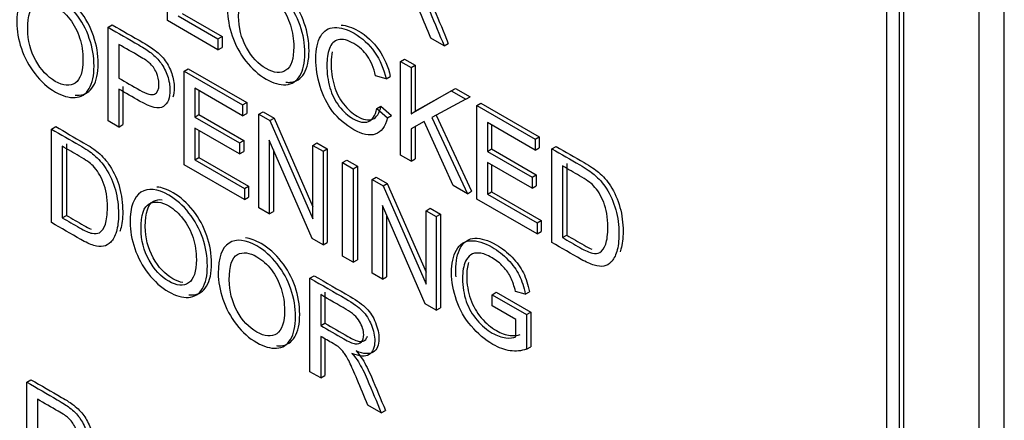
# Model space of a CAD drawing. Header units: inches. Extents: x 2 to 538, y -2 to 358.
# Tile 88 of 119: x 461.55 to 462.381, y 293.743 to 294.081. Entities that reach past the tile are written whole.
import ezdxf

# ---------------------------------------------------------------- set-up
doc = ezdxf.new("R2010")
doc.units = ezdxf.units.IN
doc.header["$MEASUREMENT"] = 0
doc.layers.add('Default', color=7, linetype='Continuous')
doc.layers.add('LAB30004', color=7, linetype='Continuous')

# ---------------------------------------------------------------- blocks, each defined once
blk = doc.blocks.new('SE6')
at = {"layer": 'LAB30004', "color": 7, "linetype": 'Continuous'}
for p, q in [((462.38056, 292.70809), (462.38056, 294.54521)), ((462.35935, 292.69584), (462.35935, 294.53296)), ((462.28156, 292.91222), (462.28156, 294.39824)), ((462.29217, 292.90609), (462.29217, 294.39212)), ((462.29571, 292.90813), (462.29571, 294.39416)), ((461.6744, 294.08023), (461.6744, 294.15925)), ((461.68341, 294.08433), (461.7171, 294.06488)), ((461.68695, 294.08638), (461.72064, 294.06692)), ((461.6244, 294.07461), (461.62794, 294.07665)), ((461.6244, 293.99559), (461.6244, 294.07461)), ((461.7171, 294.05558), (461.6744, 294.08023)), ((461.7171, 294.06488), (461.72064, 294.06692)), ((461.7171, 294.06488), (461.7171, 294.05558)), ((461.72064, 294.06692), (461.72064, 294.05762)), ((461.9079, 294.05898), (461.89657, 294.06552)), ((461.63337, 294.06018), (461.63337, 294.03179)), ((461.7171, 294.05558), (461.72064, 294.05762)), ((461.9079, 294.05898), (461.91144, 294.06102)), ((461.68846, 294.03762), (461.692, 294.03967)), ((461.692, 294.03967), (461.74131, 294.0112)), ((461.871, 294.04574), (461.87454, 294.04779)), ((461.871, 293.96672), (461.871, 294.04574)), ((461.871, 294.04574), (461.87997, 294.04057)), ((461.87454, 294.04779), (461.88351, 294.04261)), ((461.87997, 294.04057), (461.88351, 294.04261)), ((461.87997, 294.04057), (461.87997, 294.00166)), ((461.88351, 294.04261), (461.88351, 294.0037)), ((461.68846, 293.9586), (461.68846, 294.03762)), ((461.68846, 294.03762), (461.73778, 294.00915)), ((461.85894, 294.03105), (461.8501, 294.03373)), ((461.85894, 294.03105), (461.86247, 294.03309)), ((461.63691, 294.02452), (461.63691, 293.99245)), ((461.73778, 293.9999), (461.69748, 294.02317)), ((461.69748, 294.02317), (461.69748, 293.99882)), ((461.88351, 294.0037), (461.91747, 294.023)), ((461.91394, 294.02095), (461.91747, 294.023)), ((461.91747, 294.023), (461.92977, 294.0159)), ((461.63337, 294.02248), (461.63337, 293.99041)), ((461.70102, 294.02112), (461.70102, 294.00086)), ((461.87997, 294.00166), (461.91394, 294.02095)), ((461.91394, 294.02095), (461.92623, 294.01386)), ((461.92623, 294.01386), (461.92977, 294.0159)), ((461.73778, 294.00915), (461.74131, 294.0112)), ((461.73778, 294.00915), (461.73778, 293.9999)), ((461.74131, 294.0112), (461.74131, 294.00194)), ((461.85106, 294.00594), (461.85459, 294.00799)), ((461.85459, 294.00799), (461.86361, 294.00015)), ((461.92623, 294.01386), (461.8975, 293.99843)), ((461.93538, 294.00857), (461.93892, 294.01061)), ((461.93538, 293.92955), (461.93538, 294.00857)), ((461.93538, 294.00857), (461.98469, 293.9801)), ((461.93892, 294.01061), (461.98823, 293.98215)), ((461.69748, 293.99882), (461.70102, 294.00086)), ((461.69748, 293.99882), (461.73523, 293.97703)), ((461.70102, 294.00086), (461.73876, 293.97907)), ((461.73778, 293.9999), (461.74131, 294.00194)), ((461.75162, 294.00116), (461.75515, 294.0032)), ((461.75162, 293.92214), (461.75162, 294.00116)), ((461.75162, 294.00116), (461.76086, 293.99583)), ((461.75515, 294.0032), (461.7644, 293.99787)), ((461.85106, 294.00594), (461.86007, 293.99811)), ((461.86007, 293.99811), (461.86361, 294.00015)), ((461.87997, 294.00166), (461.88351, 294.0037)), ((461.8975, 293.99843), (461.92751, 293.9341)), ((461.90109, 294.00035), (461.93104, 293.93614)), ((461.57662, 293.98869), (461.58015, 293.99073)), ((461.63337, 293.99041), (461.6244, 293.99559)), ((461.63337, 293.99041), (461.63691, 293.99245)), ((461.76086, 293.99583), (461.7644, 293.99787)), ((461.76086, 293.99583), (461.79706, 293.91278)), ((461.7644, 293.99787), (461.79706, 293.92294)), ((461.89113, 293.99496), (461.87997, 293.98899)), ((461.88351, 293.99088), (461.88351, 293.96359)), ((461.91558, 293.94099), (461.89113, 293.99496)), ((461.98469, 293.97085), (461.9444, 293.99412)), ((461.9444, 293.99412), (461.9444, 293.96983)), ((461.94793, 293.99207), (461.94793, 293.97187)), ((461.57662, 293.90967), (461.57662, 293.98869)), ((461.73523, 293.96778), (461.69748, 293.98957)), ((461.69748, 293.98957), (461.69748, 293.9627)), ((461.70102, 293.98753), (461.70102, 293.96475)), ((461.87997, 293.98899), (461.87997, 293.96154)), ((461.98469, 293.9801), (461.98823, 293.98215)), ((461.98823, 293.98215), (461.98823, 293.97289)), ((461.58563, 293.97418), (461.58563, 293.91372)), ((461.58917, 293.97622), (461.58917, 293.91576)), ((461.73523, 293.97703), (461.73876, 293.97907)), ((461.73523, 293.97703), (461.73523, 293.96778)), ((461.73876, 293.97907), (461.73876, 293.96982)), ((461.79642, 293.89627), (461.76027, 293.97929)), ((461.76027, 293.97929), (461.76027, 293.91715)), ((461.79706, 293.97493), (461.80059, 293.97697)), ((461.79706, 293.91278), (461.79706, 293.97493)), ((461.79706, 293.97493), (461.80571, 293.96993)), ((461.80059, 293.97697), (461.80924, 293.97197)), ((461.98469, 293.9801), (461.98469, 293.97085)), ((461.99885, 293.97193), (462.00239, 293.97397)), ((461.73523, 293.96778), (461.73876, 293.96982)), ((461.7638, 293.97117), (461.7638, 293.91919)), ((461.80571, 293.96993), (461.80924, 293.97197)), ((461.80571, 293.96993), (461.80571, 293.89091)), ((461.80924, 293.97197), (461.80924, 293.89295)), ((461.87997, 293.96154), (461.871, 293.96672)), ((461.9444, 293.96983), (461.94793, 293.97187)), ((461.9444, 293.96983), (461.98214, 293.94803)), ((461.94793, 293.97187), (461.98568, 293.95007)), ((461.98469, 293.97085), (461.98823, 293.97289)), ((461.99885, 293.89291), (461.99885, 293.97193)), ((461.73937, 293.92921), (461.68846, 293.9586)), ((461.69748, 293.9627), (461.70102, 293.96475)), ((461.69748, 293.9627), (461.73937, 293.93852)), ((461.70102, 293.96475), (461.7429, 293.94056)), ((461.82228, 293.96036), (461.82582, 293.96241)), ((461.82228, 293.88134), (461.82228, 293.96036)), ((461.82228, 293.96036), (461.83125, 293.95519)), ((461.82582, 293.96241), (461.83479, 293.95723)), ((461.83125, 293.95519), (461.83479, 293.95723)), ((461.83479, 293.95723), (461.83479, 293.87821)), ((461.87997, 293.96154), (461.88351, 293.96359)), ((461.98214, 293.93873), (461.9444, 293.96052)), ((461.9444, 293.96052), (461.9444, 293.93365)), ((461.94793, 293.95848), (461.94793, 293.93569)), ((462.00782, 293.9575), (462.00782, 293.89703)), ((462.01136, 293.95954), (462.01136, 293.89908)), ((461.83125, 293.95519), (461.83125, 293.87616)), ((461.98214, 293.94803), (461.98568, 293.95007)), ((461.98568, 293.95007), (461.98568, 293.94077)), ((461.73937, 293.93852), (461.7429, 293.94056)), ((461.7429, 293.94056), (461.7429, 293.93125)), ((461.84714, 293.94601), (461.85068, 293.94805)), ((461.84714, 293.86699), (461.84714, 293.94601)), ((461.84714, 293.94601), (461.85643, 293.94065)), ((461.85068, 293.94805), (461.85997, 293.94269)), ((461.85643, 293.94065), (461.85997, 293.94269)), ((461.85643, 293.94065), (461.89263, 293.85761)), ((461.85997, 293.94269), (461.89263, 293.86776)), ((461.92751, 293.9341), (461.91558, 293.94099)), ((461.98214, 293.94803), (461.98214, 293.93873)), ((461.98214, 293.93873), (461.98568, 293.94077)), ((461.73937, 293.93852), (461.73937, 293.92921)), ((461.92751, 293.9341), (461.93104, 293.93614)), ((461.9444, 293.93365), (461.94793, 293.93569)), ((461.9444, 293.93365), (461.98633, 293.90944)), ((461.94793, 293.93569), (461.98987, 293.91148)), ((461.73937, 293.92921), (461.7429, 293.93125)), ((461.89199, 293.8411), (461.85584, 293.92411)), ((461.85584, 293.92411), (461.85584, 293.86197)), ((461.98633, 293.90014), (461.93538, 293.92955)), ((461.58563, 293.91372), (461.58917, 293.91576)), ((461.76027, 293.91715), (461.75162, 293.92214)), ((461.76027, 293.91715), (461.7638, 293.91919)), ((461.85937, 293.91599), (461.85937, 293.86401)), ((461.89263, 293.91975), (461.89616, 293.92179)), ((461.89263, 293.85761), (461.89263, 293.91975)), ((461.89263, 293.91975), (461.90128, 293.91476)), ((461.89616, 293.92179), (461.90482, 293.9168)), ((461.90128, 293.91476), (461.90482, 293.9168)), ((461.90482, 293.9168), (461.90482, 293.83778)), ((461.90128, 293.91476), (461.90128, 293.83573)), ((461.98633, 293.90944), (461.98987, 293.91148)), ((461.98633, 293.90944), (461.98633, 293.90014)), ((461.98987, 293.91148), (461.98987, 293.90218)), ((461.98633, 293.90014), (461.98987, 293.90218)), ((462.00782, 293.89703), (462.01136, 293.89908)), ((461.80571, 293.89091), (461.79642, 293.89627)), ((461.80571, 293.89091), (461.80924, 293.89295)), ((461.83125, 293.87616), (461.82228, 293.88134)), ((461.83125, 293.87616), (461.83479, 293.87821)), ((461.85584, 293.86197), (461.84714, 293.86699)), ((461.79471, 293.86277), (461.79825, 293.86482)), ((461.79471, 293.78375), (461.79471, 293.86277)), ((461.85584, 293.86197), (461.85937, 293.86401)), ((461.80373, 293.84884), (461.80373, 293.82271)), ((461.80726, 293.85088), (461.80726, 293.82475)), ((461.94836, 293.84883), (461.95189, 293.85087)), ((461.94836, 293.83952), (461.94836, 293.84883)), ((461.94836, 293.84883), (461.97741, 293.83205)), ((461.95189, 293.85087), (461.98094, 293.8341)), ((461.97636, 293.84927), (461.96812, 293.85145)), ((461.97636, 293.84927), (461.9799, 293.85131)), ((461.90128, 293.83573), (461.89199, 293.8411)), ((461.90128, 293.83573), (461.90482, 293.83778)), ((461.96844, 293.82793), (461.94836, 293.83952)), ((461.97741, 293.83205), (461.98094, 293.8341)), ((461.97741, 293.83205), (461.97741, 293.80277)), ((461.98094, 293.8341), (461.98094, 293.80481)), ((461.80373, 293.82271), (461.80726, 293.82475)), ((461.96844, 293.81315), (461.96844, 293.82793)), ((461.80373, 293.81362), (461.80373, 293.77855)), ((461.80726, 293.81157), (461.80726, 293.78059)), ((461.97741, 293.80277), (461.98094, 293.80481)), ((461.80373, 293.77855), (461.79471, 293.78375)), ((461.55572, 293.775), (461.55925, 293.77705)), ((461.55572, 293.69598), (461.55572, 293.775)), ((461.80373, 293.77855), (461.80726, 293.78059)), ((461.56473, 293.76055), (461.56473, 293.73216)), ((461.85486, 293.74903), (461.84357, 293.75555)), ((461.85486, 293.74903), (461.8584, 293.75107))]:
    blk.add_line(p, q, dxfattribs=at)
for points, knots in [([(461.89657, 294.06552), (461.89356, 294.07273), (461.89056, 294.07993), (461.88755, 294.08713), (461.88494, 294.09339), (461.88273, 294.09828), (461.881, 294.1018), (461.87928, 294.10529), (461.87776, 294.10798), (461.87644, 294.10974), (461.87511, 294.11151), (461.87371, 294.113), (461.8723, 294.11418), (461.87125, 294.11506), (461.86961, 294.1161), (461.86724, 294.11747), (461.86375, 294.11948), (461.86026, 294.1215), (461.85677, 294.12351)], [0, 0, 0, 0, 0.306556, 0.306556, 0.306556, 0.515835, 0.515835, 0.515835, 0.634196, 0.634196, 0.634196, 0.716772, 0.716772, 0.716772, 0.809186, 0.809186, 0.809186, 1, 1, 1, 1]), ([(461.72516, 294.08941), (461.72516, 294.10245), (461.72821, 294.11094), (461.73427, 294.11485), (461.74035, 294.11879), (461.7482, 294.11796), (461.76409, 294.10878), (461.76978, 294.10376), (461.77484, 294.09732), (461.77987, 294.09091), (461.78372, 294.08389), (461.7864, 294.07613), (461.7891, 294.06835), (461.79036, 294.06054), (461.79036, 294.04467), (461.78895, 294.03833), (461.7834, 294.02892), (461.77944, 294.02642), (461.77434, 294.02611), (461.7692, 294.02579), (461.76368, 294.02742), (461.75134, 294.03455), (461.74561, 294.03959), (461.74055, 294.04614), (461.73552, 294.05266), (461.73167, 294.05973), (461.72903, 294.06746), (461.7264, 294.07516), (461.72516, 294.08247), (461.72516, 294.08941)], [0, 0, 0, 0, 0.133276, 0.133276, 0.133276, 0.256498, 0.256498, 0.337089, 0.337089, 0.337089, 0.417188, 0.417188, 0.417188, 0.50216, 0.50216, 0.588265, 0.588265, 0.67437, 0.67437, 0.67437, 0.752811, 0.752811, 0.837889, 0.837889, 0.837889, 0.91829, 0.91829, 0.91829, 1, 1, 1, 1]), ([(461.77447, 294.02822), (461.77562, 294.0281), (461.77676, 294.02808), (461.77787, 294.02815), (461.78297, 294.02846), (461.78693, 294.03096), (461.79249, 294.04037), (461.7939, 294.04671), (461.7939, 294.06259), (461.79263, 294.07039), (461.78994, 294.07817), (461.78725, 294.08593), (461.78341, 294.09295), (461.77837, 294.09936), (461.77332, 294.1058), (461.76763, 294.11082), (461.75651, 294.11724), (461.75212, 294.11884), (461.74818, 294.11924)], [0.3085656, 0.3085656, 0.3085656, 0.3085656, 0.32563, 0.32563, 0.32563, 0.4117349, 0.4117349, 0.4978399, 0.4978399, 0.5828118, 0.5828118, 0.5828118, 0.6629108, 0.6629108, 0.6629108, 0.7435016, 0.7435016, 0.8054979, 0.8054979, 0.8054979, 0.8054979]), ([(461.54727, 294.07861), (461.54727, 294.09165), (461.55032, 294.10014), (461.55642, 294.10403), (461.5625, 294.1079), (461.57031, 294.10715), (461.58625, 294.09795), (461.59189, 294.09291), (461.602, 294.08013), (461.60587, 294.07306), (461.60851, 294.06528), (461.61114, 294.05752), (461.61252, 294.04972), (461.61252, 294.03384), (461.61111, 294.0275), (461.60833, 294.0228), (461.60552, 294.01805), (461.60159, 294.01559), (461.59645, 294.01531), (461.59134, 294.01502), (461.58584, 294.01654), (461.5735, 294.02367), (461.56776, 294.02877), (461.56271, 294.03531), (461.55764, 294.04187), (461.55378, 294.04893), (461.54859, 294.06433), (461.54727, 294.07167), (461.54727, 294.07861)], [0, 0, 0, 0, 0.133384, 0.133384, 0.133384, 0.255877, 0.255877, 0.336571, 0.336571, 0.417265, 0.417265, 0.417265, 0.504861, 0.504861, 0.593624, 0.593624, 0.593624, 0.674429, 0.674429, 0.674429, 0.752815, 0.752815, 0.837835, 0.837835, 0.837835, 0.918917, 0.918917, 1, 1, 1, 1]), ([(461.5966, 294.01742), (461.59774, 294.01731), (461.59887, 294.01728), (461.59998, 294.01735), (461.60513, 294.01764), (461.60906, 294.02009), (461.61186, 294.02484), (461.61464, 294.02954), (461.61605, 294.03588), (461.61605, 294.05176), (461.61468, 294.05957), (461.61205, 294.06732), (461.60941, 294.0751), (461.60554, 294.08217), (461.59543, 294.09495), (461.58978, 294.1), (461.57861, 294.10645), (461.57422, 294.10802), (461.57029, 294.1084)], [0.3085508, 0.3085508, 0.3085508, 0.3085508, 0.3255711, 0.3255711, 0.3255711, 0.4063756, 0.4063756, 0.4063756, 0.4951391, 0.4951391, 0.5827347, 0.5827347, 0.5827347, 0.663429, 0.663429, 0.7441234, 0.7441234, 0.8058791, 0.8058791, 0.8058791, 0.8058791]), ([(461.73445, 294.08384), (461.73445, 294.07432), (461.73668, 294.06551), (461.7411, 294.05755), (461.74554, 294.04954), (461.75103, 294.04361), (461.7645, 294.03583), (461.7701, 294.03533), (461.77884, 294.04133), (461.78103, 294.0479), (461.78103, 294.06446), (461.78012, 294.07056), (461.77825, 294.07642), (461.77638, 294.08231), (461.77361, 294.08757), (461.77001, 294.09233), (461.7664, 294.0971), (461.76236, 294.10069), (461.75148, 294.10697), (461.74597, 294.10763), (461.74137, 294.10518), (461.7368, 294.10275), (461.73445, 294.09566), (461.73445, 294.08384)], [0, 0, 0, 0, 0.12936, 0.12936, 0.12936, 0.25362, 0.25362, 0.379572, 0.379572, 0.505523, 0.505523, 0.58514, 0.58514, 0.58514, 0.664225, 0.664225, 0.664225, 0.743181, 0.743181, 0.854837, 0.854837, 0.854837, 1, 1, 1, 1]), ([(461.88314, 294.10924), (461.8855, 294.10651), (461.88732, 294.10414), (461.88855, 294.10217), (461.89125, 294.09784), (461.8937, 294.09289), (461.89607, 294.08732), (461.90007, 294.07788), (461.90396, 294.06842), (461.9079, 294.05898)], [0, 0, 0, 0, 0.159232, 0.159232, 0.159232, 0.452828, 0.452828, 0.452828, 1, 1, 1, 1]), ([(461.88667, 294.11128), (461.88904, 294.10855), (461.89086, 294.10618), (461.89209, 294.10421), (461.89479, 294.09989), (461.89723, 294.09493), (461.8996, 294.08936), (461.90361, 294.07992), (461.90749, 294.07046), (461.91144, 294.06102)], [0, 0, 0, 0, 0.159232, 0.159232, 0.159232, 0.452828, 0.452828, 0.452828, 1, 1, 1, 1]), ([(461.5566, 294.07295), (461.5566, 294.06349), (461.55884, 294.05468), (461.56767, 294.03865), (461.57318, 294.03279), (461.58661, 294.02503), (461.59221, 294.02453), (461.59663, 294.0275), (461.60102, 294.03046), (461.60318, 294.03707), (461.60318, 294.05358), (461.60227, 294.05973), (461.60036, 294.06562), (461.59846, 294.07148), (461.59576, 294.07674), (461.59212, 294.08147), (461.58849, 294.08619), (461.58447, 294.08988), (461.57359, 294.09617), (461.56812, 294.09675), (461.56353, 294.09435), (461.5589, 294.09195), (461.5566, 294.08484), (461.5566, 294.07295)], [0, 0, 0, 0, 0.118878, 0.118878, 0.237755, 0.237755, 0.359076, 0.359076, 0.359076, 0.49807, 0.49807, 0.585211, 0.585211, 0.585211, 0.664118, 0.664118, 0.664118, 0.742971, 0.742971, 0.85448, 0.85448, 0.85448, 1, 1, 1, 1]), ([(461.6244, 294.07461), (461.63299, 294.06965), (461.64158, 294.06469), (461.65017, 294.05973), (461.65473, 294.0571), (461.65819, 294.05484), (461.6606, 294.05292), (461.66395, 294.05026), (461.66675, 294.04753), (461.66902, 294.04438), (461.67128, 294.04126), (461.67312, 294.03765), (461.67449, 294.0336), (461.67586, 294.02953), (461.67658, 294.02551), (461.67658, 294.01489), (461.67476, 294.01026), (461.67103, 294.00773), (461.66734, 294.00524), (461.66064, 294.00674), (461.65095, 294.01234), (461.64509, 294.01572), (461.63923, 294.0191), (461.63337, 294.02248)], [0, 0, 0, 0, 0.216665, 0.216665, 0.216665, 0.304627, 0.304627, 0.304627, 0.380921, 0.380921, 0.380921, 0.453769, 0.453769, 0.453769, 0.533381, 0.533381, 0.671087, 0.671087, 0.671087, 0.852241, 0.852241, 0.852241, 1, 1, 1, 1]), ([(461.62794, 294.07665), (461.63653, 294.07169), (461.64512, 294.06673), (461.65371, 294.06177), (461.65826, 294.05914), (461.66172, 294.05688), (461.66413, 294.05496), (461.66749, 294.0523), (461.67028, 294.04958), (461.67256, 294.04642), (461.67481, 294.0433), (461.67666, 294.03969), (461.67802, 294.03564), (461.6794, 294.03157), (461.68012, 294.02755), (461.68012, 294.02051), (461.67972, 294.01782), (461.67891, 294.01559)], [0, 0, 0, 0, 0.2166651, 0.2166651, 0.2166651, 0.3046267, 0.3046267, 0.3046267, 0.3809214, 0.3809214, 0.3809214, 0.453769, 0.453769, 0.453769, 0.5333807, 0.5333807, 0.5978328, 0.5978328, 0.5978328, 0.5978328]), ([(461.86007, 293.99811), (461.85816, 293.99065), (461.85475, 293.9861), (461.84491, 293.98273), (461.8389, 293.98399), (461.82442, 293.99235), (461.81846, 293.99748), (461.81381, 294.00363), (461.8092, 294.00974), (461.80571, 294.01678), (461.80088, 294.03271), (461.7997, 294.04043), (461.7997, 294.05621), (461.80106, 294.06257), (461.80375, 294.06717), (461.80643, 294.07175), (461.81035, 294.07413), (461.82037, 294.07466), (461.82592, 294.07308), (461.83876, 294.06567), (461.84455, 294.06028), (461.84919, 294.0536), (461.85386, 294.04689), (461.85711, 294.03936), (461.85894, 294.03105)], [0, 0, 0, 0, 0.104337, 0.104337, 0.208675, 0.208675, 0.317025, 0.317025, 0.317025, 0.414112, 0.414112, 0.511199, 0.511199, 0.616377, 0.616377, 0.616377, 0.707613, 0.707613, 0.79885, 0.79885, 0.902528, 0.902528, 0.902528, 1, 1, 1, 1]), ([(461.82089, 294.07645), (461.82536, 294.07626), (461.83024, 294.07467), (461.8423, 294.06771), (461.84808, 294.06232), (461.85273, 294.05565), (461.8574, 294.04893), (461.86065, 294.0414), (461.86247, 294.03309)], [0.7195209, 0.7195209, 0.7195209, 0.7195209, 0.79885, 0.79885, 0.9025279, 0.9025279, 0.9025279, 1, 1, 1, 1]), ([(461.8501, 294.03373), (461.84851, 294.04038), (461.84623, 294.0459), (461.84318, 294.05029), (461.84018, 294.05461), (461.83635, 294.05813), (461.8318, 294.06081), (461.82652, 294.06392), (461.82215, 294.06491), (461.81859, 294.06401), (461.81506, 294.06313), (461.81258, 294.0607), (461.81113, 294.0566), (461.80969, 294.05255), (461.80899, 294.0479), (461.80899, 294.03597), (461.80985, 294.02958), (461.81322, 294.01764), (461.81586, 294.01239), (461.81946, 294.00784), (461.82304, 294.00331), (461.82688, 293.99982), (461.83612, 293.99448), (461.8404, 293.99369), (461.84396, 293.99501), (461.84748, 293.99631), (461.84983, 294.00003), (461.85106, 294.00594)], [0, 0, 0, 0, 0.097161, 0.097161, 0.097161, 0.186779, 0.186779, 0.186779, 0.290478, 0.290478, 0.290478, 0.385511, 0.385511, 0.385511, 0.471658, 0.471658, 0.583041, 0.583041, 0.694423, 0.694423, 0.694423, 0.782104, 0.782104, 0.887893, 0.887893, 0.887893, 1, 1, 1, 1]), ([(461.63337, 294.03179), (461.63928, 294.02838), (461.64518, 294.02497), (461.65108, 294.02156), (461.65696, 294.01817), (461.6611, 294.01704), (461.66356, 294.01814), (461.66604, 294.01926), (461.66729, 294.02209), (461.66729, 294.02997), (461.66656, 294.03323), (461.66365, 294.03965), (461.66174, 294.04233), (461.65937, 294.04443), (461.65782, 294.04581), (461.65504, 294.04761), (461.6509, 294.05006), (461.64506, 294.05351), (461.63921, 294.05681), (461.63337, 294.06018)], [0, 0, 0, 0, 0.215467, 0.215467, 0.215467, 0.375656, 0.375656, 0.375656, 0.501285, 0.501285, 0.592258, 0.592258, 0.68323, 0.68323, 0.68323, 0.786747, 0.786747, 0.786747, 1, 1, 1, 1]), ([(461.81339, 294.05402), (461.81281, 294.05116), (461.81252, 294.04806), (461.81252, 294.03801), (461.81339, 294.03162), (461.81676, 294.01968), (461.8194, 294.01443), (461.82299, 294.00988), (461.82658, 294.00535), (461.83042, 294.00186), (461.83966, 293.99652), (461.84394, 293.99574), (461.84749, 293.99705), (461.85102, 293.99835), (461.85336, 294.00207), (461.85459, 294.00799)], [0.4166472, 0.4166472, 0.4166472, 0.4166472, 0.4716582, 0.4716582, 0.5830407, 0.5830407, 0.6944233, 0.6944233, 0.6944233, 0.782104, 0.782104, 0.8878926, 0.8878926, 0.8878926, 1, 1, 1, 1]), ([(461.58015, 293.99073), (461.588, 293.9862), (461.59584, 293.98167), (461.60369, 293.97714), (461.60902, 293.97407), (461.61307, 293.97131), (461.61589, 293.96894), (461.61982, 293.96565), (461.62313, 293.96182), (461.62591, 293.95753), (461.62955, 293.95192), (461.63224, 293.94583), (461.63402, 293.93934), (461.63581, 293.93279), (461.6367, 293.92601), (461.6367, 293.91297), (461.63606, 293.90803), (461.63488, 293.90409), (461.63468, 293.90342), (461.63447, 293.90277), (461.63424, 293.90216)], [0, 0, 0, 0, 0.1503508, 0.1503508, 0.1503508, 0.2286956, 0.2286956, 0.2286956, 0.3005259, 0.3005259, 0.3005259, 0.3924803, 0.3924803, 0.3924803, 0.4972027, 0.4972027, 0.5877521, 0.5877521, 0.5877521, 0.5997768, 0.5997768, 0.5997768, 0.5997768]), ([(461.57662, 293.98869), (461.58446, 293.98416), (461.59231, 293.97963), (461.60016, 293.9751), (461.60548, 293.97203), (461.60954, 293.96927), (461.61236, 293.9669), (461.61628, 293.96361), (461.6196, 293.95978), (461.62238, 293.95549), (461.62602, 293.94987), (461.6287, 293.94379), (461.63048, 293.9373), (461.63227, 293.93075), (461.63317, 293.92397), (461.63317, 293.91093), (461.63253, 293.90599), (461.63135, 293.90205), (461.63016, 293.89809), (461.62857, 293.89519), (461.62666, 293.89324), (461.62476, 293.89131), (461.62269, 293.89011), (461.62042, 293.88969), (461.61815, 293.88927), (461.61545, 293.88946), (461.60908, 293.89135), (461.60544, 293.89303), (461.60129, 293.89542), (461.59307, 293.90017), (461.58484, 293.90492), (461.57662, 293.90967)], [0, 0, 0, 0, 0.150351, 0.150351, 0.150351, 0.228696, 0.228696, 0.228696, 0.300526, 0.300526, 0.300526, 0.39248, 0.39248, 0.39248, 0.497203, 0.497203, 0.587752, 0.587752, 0.587752, 0.658469, 0.658469, 0.658469, 0.714915, 0.714915, 0.714915, 0.778657, 0.778657, 0.842399, 0.842399, 0.842399, 1, 1, 1, 1]), ([(461.58563, 293.91372), (461.5905, 293.91091), (461.59538, 293.90809), (461.60025, 293.90528), (461.60475, 293.90268), (461.60831, 293.9011), (461.61086, 293.90063), (461.61343, 293.90015), (461.6155, 293.90026), (461.617, 293.90118), (461.61911, 293.90247), (461.62083, 293.90481), (461.62206, 293.9083), (461.62327, 293.91175), (461.62383, 293.91653), (461.62383, 293.93078), (461.62265, 293.93783), (461.62033, 293.94358), (461.61797, 293.94942), (461.61509, 293.95402), (461.61172, 293.95754), (461.60933, 293.96004), (461.60539, 293.96277), (461.59997, 293.9659), (461.59519, 293.96866), (461.59041, 293.97142), (461.58563, 293.97418)], [0, 0, 0, 0, 0.131525, 0.131525, 0.131525, 0.228073, 0.228073, 0.228073, 0.292557, 0.292557, 0.292557, 0.383825, 0.383825, 0.383825, 0.499024, 0.499024, 0.657676, 0.657676, 0.657676, 0.76397, 0.76397, 0.76397, 0.870903, 0.870903, 0.870903, 1, 1, 1, 1]), ([(462.00239, 293.97397), (462.01024, 293.96944), (462.01808, 293.96491), (462.02593, 293.96038), (462.03126, 293.9573), (462.03531, 293.9546), (462.03809, 293.95226), (462.04205, 293.94892), (462.04537, 293.94511), (462.04815, 293.94077), (462.05174, 293.93516), (462.05443, 293.9291), (462.05625, 293.92258), (462.05807, 293.91608), (462.05889, 293.90933), (462.05889, 293.89629), (462.0583, 293.89127), (462.05712, 293.88733), (462.05689, 293.88655), (462.05664, 293.88581), (462.05637, 293.88512)], [0, 0, 0, 0, 0.1503707, 0.1503707, 0.1503707, 0.2284131, 0.2284131, 0.2284131, 0.3006665, 0.3006665, 0.3006665, 0.3925608, 0.3925608, 0.3925608, 0.4980502, 0.4980502, 0.5877949, 0.5877949, 0.5877949, 0.6016761, 0.6016761, 0.6016761, 0.6016761]), ([(461.99885, 293.97193), (462.0067, 293.9674), (462.01455, 293.96287), (462.02239, 293.95834), (462.02772, 293.95526), (462.03177, 293.95255), (462.03455, 293.95021), (462.03851, 293.94688), (462.04184, 293.94306), (462.04461, 293.93873), (462.0482, 293.93312), (462.0509, 293.92706), (462.05272, 293.92054), (462.05453, 293.91404), (462.05536, 293.90729), (462.05536, 293.89425), (462.05477, 293.88923), (462.05358, 293.88528), (462.0524, 293.88133), (462.05081, 293.87842), (462.04889, 293.87648), (462.047, 293.87455), (462.04493, 293.87335), (462.04266, 293.87293), (462.04041, 293.87251), (462.03496, 293.87301), (462.02768, 293.87627), (462.02353, 293.87866), (462.01531, 293.88341), (462.00708, 293.88816), (461.99885, 293.89291)], [0, 0, 0, 0, 0.150371, 0.150371, 0.150371, 0.228413, 0.228413, 0.228413, 0.300667, 0.300667, 0.300667, 0.392561, 0.392561, 0.392561, 0.49805, 0.49805, 0.587795, 0.587795, 0.587795, 0.658522, 0.658522, 0.658522, 0.714974, 0.714974, 0.714974, 0.778673, 0.842373, 0.842373, 0.842373, 1, 1, 1, 1]), ([(462.00782, 293.89703), (462.01271, 293.89421), (462.0176, 293.89139), (462.02248, 293.88857), (462.02699, 293.88597), (462.03054, 293.88439), (462.03309, 293.88386), (462.03566, 293.88334), (462.03769, 293.88358), (462.03924, 293.88442), (462.04143, 293.88561), (462.04307, 293.88804), (462.04425, 293.89157), (462.04542, 293.89506), (462.04607, 293.89977), (462.04607, 293.91402), (462.04489, 293.92106), (462.04252, 293.9269), (462.04018, 293.93265), (462.03733, 293.93731), (462.03396, 293.94078), (462.03156, 293.94325), (462.02763, 293.94606), (462.02221, 293.94919), (462.01742, 293.95196), (462.01262, 293.95473), (462.00782, 293.9575)], [0, 0, 0, 0, 0.131848, 0.131848, 0.131848, 0.228246, 0.228246, 0.228246, 0.292656, 0.292656, 0.292656, 0.383802, 0.383802, 0.383802, 0.499158, 0.499158, 0.658026, 0.658026, 0.658026, 0.76369, 0.76369, 0.76369, 0.870593, 0.870593, 0.870593, 1, 1, 1, 1]), ([(461.64296, 293.9098), (461.64296, 293.92289), (461.64601, 293.93138), (461.65206, 293.9353), (461.65814, 293.93923), (461.66599, 293.93835), (461.6756, 293.93286), (461.68188, 293.92926), (461.68758, 293.92416), (461.69768, 293.91138), (461.70155, 293.90426), (461.70684, 293.8888), (461.70816, 293.88099), (461.70816, 293.86506), (461.70675, 293.85873), (461.70119, 293.84931), (461.69723, 293.84682), (461.69213, 293.84655), (461.68698, 293.84629), (461.68148, 293.84782), (461.66914, 293.85494), (461.6634, 293.86004), (461.65835, 293.86653), (461.65327, 293.87305), (461.64947, 293.88018), (461.64428, 293.89558), (461.64296, 293.90292), (461.64296, 293.9098)], [0, 0, 0, 0, 0.13347, 0.13347, 0.13347, 0.254653, 0.254653, 0.254653, 0.33796, 0.33796, 0.421266, 0.421266, 0.504572, 0.504572, 0.589544, 0.589544, 0.674517, 0.674517, 0.674517, 0.75295, 0.75295, 0.838021, 0.838021, 0.838021, 0.91901, 0.91901, 1, 1, 1, 1]), ([(461.69263, 293.84864), (461.69366, 293.84856), (461.69467, 293.84854), (461.69567, 293.8486), (461.70076, 293.84886), (461.70473, 293.85136), (461.71028, 293.86077), (461.71169, 293.8671), (461.71169, 293.88303), (461.71037, 293.89084), (461.70509, 293.9063), (461.70122, 293.91342), (461.69111, 293.9262), (461.68542, 293.93131), (461.67914, 293.9349), (461.67416, 293.93775), (461.66965, 293.93935), (461.66561, 293.9397)], [0.3102961, 0.3102961, 0.3102961, 0.3102961, 0.3254834, 0.3254834, 0.3254834, 0.4104557, 0.4104557, 0.495428, 0.495428, 0.5787342, 0.5787342, 0.6620404, 0.6620404, 0.7453466, 0.7453466, 0.7453466, 0.8081657, 0.8081657, 0.8081657, 0.8081657]), ([(461.65224, 293.90423), (461.65224, 293.89471), (461.65448, 293.88596), (461.66331, 293.86992), (461.66882, 293.86401), (461.67551, 293.8602), (461.68229, 293.85633), (461.6879, 293.85578), (461.69664, 293.86177), (461.69882, 293.86829), (461.69882, 293.88486), (461.69791, 293.89101), (461.69418, 293.90273), (461.6914, 293.90801), (461.68421, 293.91743), (461.68016, 293.92108), (461.67565, 293.92374), (461.66927, 293.92749), (461.66376, 293.92802), (461.65916, 293.92563), (461.65454, 293.92322), (461.65224, 293.91611), (461.65224, 293.90423)], [0, 0, 0, 0, 0.121847, 0.121847, 0.243694, 0.243694, 0.243694, 0.372564, 0.372564, 0.501434, 0.501434, 0.581811, 0.581811, 0.662189, 0.662189, 0.742567, 0.742567, 0.742567, 0.854518, 0.854518, 0.854518, 1, 1, 1, 1]), ([(461.65578, 293.90627), (461.65578, 293.91815), (461.65808, 293.92526), (461.6627, 293.92767), (461.66492, 293.92883), (461.66736, 293.9293), (461.67001, 293.92905)], [0, 0, 0, 0, 0.145482, 0.145482, 0.145482, 0.1996269, 0.1996269, 0.1996269, 0.1996269]), ([(461.58917, 293.91576), (461.59404, 293.91295), (461.59891, 293.91014), (461.60378, 293.90732), (461.6061, 293.90599), (461.60816, 293.90492), (461.60996, 293.90414)], [0, 0, 0, 0, 0.1315249, 0.1315249, 0.1315249, 0.1810819, 0.1810819, 0.1810819, 0.1810819]), ([(461.68731, 293.85908), (461.68479, 293.85948), (461.68203, 293.86054), (461.67905, 293.86224), (461.67235, 293.86605), (461.66684, 293.87197), (461.65801, 293.888), (461.65578, 293.89675), (461.65578, 293.90627)], [0.6995671, 0.6995671, 0.6995671, 0.6995671, 0.7563063, 0.7563063, 0.7563063, 0.8781531, 0.8781531, 1, 1, 1, 1]), ([(462.01136, 293.89908), (462.01625, 293.89625), (462.02113, 293.89343), (462.02602, 293.89061), (462.02852, 293.88917), (462.03073, 293.88804), (462.03264, 293.88723)], [0, 0, 0, 0, 0.1318476, 0.1318476, 0.1318476, 0.185359, 0.185359, 0.185359, 0.185359]), ([(461.71731, 293.86687), (461.71731, 293.87997), (461.72036, 293.88846), (461.72642, 293.89237), (461.73249, 293.8963), (461.74035, 293.89542), (461.74996, 293.88993), (461.75628, 293.88631), (461.76193, 293.88123), (461.77204, 293.86845), (461.77591, 293.86133), (461.78119, 293.84587), (461.78251, 293.83806), (461.78251, 293.82213), (461.78114, 293.81577), (461.77832, 293.81109), (461.77551, 293.80643), (461.77158, 293.80389), (461.76648, 293.80363), (461.76136, 293.80336), (461.75583, 293.80489), (461.74349, 293.81201), (461.73775, 293.81711), (461.7327, 293.82361), (461.72762, 293.83012), (461.72382, 293.83725), (461.71863, 293.85265), (461.71731, 293.85999), (461.71731, 293.86687)], [0, 0, 0, 0, 0.13347, 0.13347, 0.13347, 0.254654, 0.254654, 0.254654, 0.339082, 0.339082, 0.42351, 0.42351, 0.507937, 0.507937, 0.594054, 0.594054, 0.594054, 0.674521, 0.674521, 0.674521, 0.752952, 0.752952, 0.83802, 0.83802, 0.83802, 0.91901, 0.91901, 1, 1, 1, 1]), ([(461.76645, 293.80577), (461.76766, 293.80564), (461.76885, 293.80561), (461.77002, 293.80567), (461.77512, 293.80593), (461.77904, 293.80847), (461.78186, 293.81313), (461.78468, 293.81781), (461.78605, 293.82417), (461.78605, 293.8401), (461.78473, 293.84791), (461.77944, 293.86337), (461.77557, 293.87049), (461.76547, 293.88327), (461.75982, 293.88835), (461.75349, 293.89197), (461.74871, 293.89471), (461.74435, 293.8963), (461.74044, 293.89672)], [0.3075603, 0.3075603, 0.3075603, 0.3075603, 0.325479, 0.325479, 0.325479, 0.405946, 0.405946, 0.405946, 0.4920625, 0.4920625, 0.5764905, 0.5764905, 0.6609185, 0.6609185, 0.7453464, 0.7453464, 0.7453464, 0.8057058, 0.8057058, 0.8057058, 0.8057058]), ([(461.97741, 293.80277), (461.97299, 293.80127), (461.96839, 293.80082), (461.95892, 293.80219), (461.9541, 293.80393), (461.94239, 293.81068), (461.93629, 293.81589), (461.92527, 293.82887), (461.92113, 293.83605), (461.91835, 293.84396), (461.91559, 293.85185), (461.91412, 293.85971), (461.91412, 293.87511), (461.91553, 293.8815), (461.91831, 293.88652), (461.9211, 293.89158), (461.92509, 293.89422), (461.93033, 293.89441), (461.93558, 293.89459), (461.94158, 293.8928), (461.95332, 293.88602), (461.95783, 293.88247), (461.96179, 293.87835), (461.96579, 293.87418), (461.96894, 293.86975), (461.97122, 293.86518), (461.9735, 293.86059), (461.97518, 293.85527), (461.97636, 293.84927)], [0, 0, 0, 0, 0.080411, 0.080411, 0.160823, 0.160823, 0.268282, 0.268282, 0.375741, 0.375741, 0.375741, 0.481821, 0.481821, 0.587179, 0.587179, 0.587179, 0.686425, 0.686425, 0.686425, 0.790318, 0.790318, 0.866321, 0.866321, 0.866321, 0.931134, 0.931134, 0.931134, 1, 1, 1, 1]), ([(461.91792, 293.86377), (461.91774, 293.86568), (461.91766, 293.86758), (461.91766, 293.87715), (461.91907, 293.88354), (461.92184, 293.88856), (461.92464, 293.89362), (461.92863, 293.89627), (461.93386, 293.89645), (461.93912, 293.89663), (461.94511, 293.89485), (461.95686, 293.88806), (461.96137, 293.88452), (461.96533, 293.88039), (461.96933, 293.87622), (461.97248, 293.87179), (461.97475, 293.86722), (461.97703, 293.86264), (461.97871, 293.85731), (461.9799, 293.85131)], [0.4557906, 0.4557906, 0.4557906, 0.4557906, 0.4818207, 0.4818207, 0.5871793, 0.5871793, 0.5871793, 0.6864246, 0.6864246, 0.6864246, 0.7903184, 0.7903184, 0.8663213, 0.8663213, 0.8663213, 0.9311335, 0.9311335, 0.9311335, 1, 1, 1, 1]), ([(461.72664, 293.86128), (461.72664, 293.85176), (461.72883, 293.84303), (461.73766, 293.827), (461.74322, 293.82106), (461.74986, 293.81727), (461.75665, 293.81341), (461.76225, 293.81285), (461.76662, 293.81585), (461.77101, 293.81886), (461.77322, 293.82534), (461.77322, 293.8419), (461.77227, 293.84808), (461.76853, 293.8598), (461.7658, 293.86506), (461.76216, 293.86979), (461.75855, 293.87448), (461.75451, 293.87815), (461.75, 293.88081), (461.74363, 293.88456), (461.73812, 293.88509), (461.73352, 293.8827), (461.7289, 293.8803), (461.72664, 293.87316), (461.72664, 293.86128)], [0, 0, 0, 0, 0.121796, 0.121796, 0.243592, 0.243592, 0.243592, 0.358943, 0.358943, 0.358943, 0.494678, 0.494678, 0.579337, 0.579337, 0.663996, 0.663996, 0.663996, 0.742646, 0.742646, 0.742646, 0.854601, 0.854601, 0.854601, 1, 1, 1, 1]), ([(461.96812, 293.85145), (461.96707, 293.85605), (461.9658, 293.85995), (461.9643, 293.86313), (461.96278, 293.86634), (461.96061, 293.86941), (461.95778, 293.87246), (461.95498, 293.87549), (461.95182, 293.87795), (461.94422, 293.88234), (461.94066, 293.88366), (461.93766, 293.88392), (461.93467, 293.88418), (461.9322, 293.88371), (461.93037, 293.88239), (461.92853, 293.88107), (461.9271, 293.87929), (461.92605, 293.87711), (461.92421, 293.87328), (461.92345, 293.86836), (461.92345, 293.85558), (461.9245, 293.84909), (461.9266, 293.84315), (461.92871, 293.83715), (461.93174, 293.83187), (461.93975, 293.82262), (461.94399, 293.81907), (461.95241, 293.8142), (461.95624, 293.81284), (461.95997, 293.81242), (461.96368, 293.812), (461.96648, 293.81229), (461.96844, 293.81315)], [0, 0, 0, 0, 0.068464, 0.068464, 0.068464, 0.130211, 0.130211, 0.130211, 0.200835, 0.200835, 0.285399, 0.285399, 0.285399, 0.352344, 0.352344, 0.352344, 0.412918, 0.412918, 0.412918, 0.513174, 0.513174, 0.638494, 0.638494, 0.638494, 0.738737, 0.738737, 0.83898, 0.83898, 0.92606, 0.92606, 0.92606, 1, 1, 1, 1]), ([(461.92841, 293.87609), (461.92742, 293.87282), (461.92699, 293.86898), (461.92699, 293.85762), (461.92804, 293.85113), (461.93013, 293.84519), (461.93224, 293.8392), (461.93528, 293.83391), (461.94329, 293.82466), (461.94752, 293.82111), (461.95595, 293.81625), (461.95977, 293.81488), (461.96351, 293.81446), (461.96722, 293.81404), (461.97002, 293.81433), (461.97197, 293.81519)], [0.4379069, 0.4379069, 0.4379069, 0.4379069, 0.5131739, 0.5131739, 0.6384936, 0.6384936, 0.6384936, 0.738737, 0.738737, 0.8389804, 0.8389804, 0.9260604, 0.9260604, 0.9260604, 1, 1, 1, 1]), ([(461.79471, 293.86277), (461.80481, 293.85695), (461.8149, 293.85112), (461.82499, 293.84529), (461.83109, 293.84177), (461.83574, 293.83835), (461.83888, 293.83512), (461.84206, 293.83185), (461.84462, 293.82792), (461.84648, 293.82321), (461.84834, 293.81853), (461.84935, 293.81398), (461.84935, 293.80405), (461.84776, 293.80029), (461.84462, 293.79826), (461.84145, 293.79622), (461.83665, 293.79656), (461.83009, 293.79929)], [0, 0, 0, 0, 0.318645, 0.318645, 0.318645, 0.466874, 0.466874, 0.466874, 0.574264, 0.574264, 0.574264, 0.685152, 0.685152, 0.829846, 0.829846, 0.829846, 1, 1, 1, 1]), ([(461.79825, 293.86482), (461.80834, 293.85899), (461.81843, 293.85316), (461.82853, 293.84733), (461.83463, 293.84381), (461.83927, 293.84039), (461.84241, 293.83716), (461.8456, 293.83389), (461.84815, 293.82996), (461.85002, 293.82525), (461.85188, 293.82057), (461.85289, 293.81603), (461.85289, 293.80609), (461.85129, 293.80233), (461.84815, 293.80031), (461.84499, 293.79827), (461.84018, 293.7986), (461.83363, 293.80133)], [0, 0, 0, 0, 0.318645, 0.318645, 0.318645, 0.466874, 0.466874, 0.466874, 0.574264, 0.574264, 0.574264, 0.685152, 0.685152, 0.829846, 0.829846, 0.829846, 1, 1, 1, 1]), ([(461.80373, 293.82271), (461.81021, 293.81897), (461.81669, 293.81523), (461.82317, 293.81149), (461.82731, 293.80909), (461.83055, 293.8077), (461.83287, 293.80736), (461.83522, 293.80701), (461.83701, 293.80749), (461.8382, 293.80902), (461.83937, 293.81053), (461.84002, 293.81249), (461.84002, 293.81879), (461.83883, 293.82253), (461.83651, 293.82629), (461.83416, 293.83009), (461.83046, 293.83341), (461.82536, 293.83635), (461.81815, 293.84052), (461.81094, 293.84468), (461.80373, 293.84884)], [0, 0, 0, 0, 0.228524, 0.228524, 0.228524, 0.344061, 0.344061, 0.344061, 0.424579, 0.424579, 0.424579, 0.498886, 0.498886, 0.606555, 0.606555, 0.606555, 0.745744, 0.745744, 0.745744, 1, 1, 1, 1]), ([(461.80726, 293.82475), (461.81374, 293.82101), (461.82022, 293.81727), (461.82671, 293.81353), (461.83085, 293.81114), (461.83408, 293.80974), (461.8364, 293.8094), (461.83875, 293.80906), (461.84055, 293.80953), (461.84173, 293.81106), (461.84234, 293.81184), (461.8428, 293.81273), (461.84311, 293.81377)], [0, 0, 0, 0, 0.2285243, 0.2285243, 0.2285243, 0.3440614, 0.3440614, 0.3440614, 0.4245788, 0.4245788, 0.4245788, 0.4628181, 0.4628181, 0.4628181, 0.4628181]), ([(461.84357, 293.75555), (461.84055, 293.76278), (461.83753, 293.77), (461.83451, 293.77723), (461.83189, 293.78349), (461.82968, 293.78838), (461.828, 293.79188), (461.82629, 293.79541), (461.82472, 293.79803), (461.8234, 293.79979), (461.82205, 293.80159), (461.82067, 293.80305), (461.81925, 293.80428), (461.81827, 293.80514), (461.81657, 293.8062), (461.8142, 293.80757), (461.81071, 293.80959), (461.80722, 293.8116), (461.80373, 293.81362)], [0, 0, 0, 0, 0.307391, 0.307391, 0.307391, 0.515966, 0.515966, 0.515966, 0.634269, 0.634269, 0.634269, 0.717028, 0.717028, 0.717028, 0.809332, 0.809332, 0.809332, 1, 1, 1, 1]), ([(461.83009, 293.79929), (461.83246, 293.79661), (461.83428, 293.79424), (461.83551, 293.79222), (461.83816, 293.78786), (461.8407, 293.78291), (461.84302, 293.77737), (461.84698, 293.76792), (461.85091, 293.75847), (461.85486, 293.74903)], [0, 0, 0, 0, 0.159352, 0.159352, 0.159352, 0.452864, 0.452864, 0.452864, 1, 1, 1, 1]), ([(461.83363, 293.80133), (461.83599, 293.79865), (461.83782, 293.79628), (461.83904, 293.79426), (461.84169, 293.7899), (461.84424, 293.78495), (461.84656, 293.77941), (461.85051, 293.76996), (461.85445, 293.76051), (461.8584, 293.75107)], [0, 0, 0, 0, 0.159352, 0.159352, 0.159352, 0.452864, 0.452864, 0.452864, 1, 1, 1, 1]), ([(461.55572, 293.775), (461.56432, 293.77004), (461.57293, 293.76507), (461.58153, 293.7601), (461.58609, 293.75747), (461.58955, 293.75521), (461.59191, 293.75337), (461.59529, 293.75075), (461.59811, 293.7479), (461.60038, 293.74475), (461.60264, 293.74162), (461.60448, 293.73802), (461.60585, 293.73397), (461.60722, 293.7299), (461.60794, 293.72593), (461.60794, 293.71525), (461.60608, 293.71065), (461.60239, 293.7081), (461.5987, 293.70555), (461.59196, 293.70713), (461.58231, 293.71276), (461.57645, 293.71617), (461.57059, 293.71952), (461.56473, 293.7229)], [0, 0, 0, 0, 0.216951, 0.216951, 0.216951, 0.304449, 0.304449, 0.304449, 0.381245, 0.381245, 0.381245, 0.45406, 0.45406, 0.45406, 0.534293, 0.534293, 0.671224, 0.671224, 0.671224, 0.852305, 0.852305, 0.852305, 1, 1, 1, 1]), ([(461.55925, 293.77705), (461.56786, 293.77208), (461.57646, 293.76711), (461.58507, 293.76214), (461.58962, 293.75951), (461.59308, 293.75725), (461.59545, 293.75541), (461.59882, 293.75279), (461.60164, 293.74994), (461.60392, 293.74679), (461.60617, 293.74366), (461.60802, 293.74006), (461.60938, 293.73601), (461.61076, 293.73194), (461.61148, 293.72797), (461.61148, 293.72084), (461.61106, 293.71813), (461.61023, 293.71589)], [0, 0, 0, 0, 0.2169507, 0.2169507, 0.2169507, 0.3044486, 0.3044486, 0.3044486, 0.3812453, 0.3812453, 0.3812453, 0.4540603, 0.4540603, 0.4540603, 0.534293, 0.534293, 0.5991034, 0.5991034, 0.5991034, 0.5991034]), ([(461.56473, 293.73216), (461.57064, 293.72875), (461.57654, 293.72534), (461.58244, 293.72193), (461.58832, 293.71854), (461.59246, 293.71741), (461.59738, 293.71962), (461.59861, 293.72248), (461.59861, 293.73037), (461.59788, 293.73363), (461.59647, 293.73681), (461.59504, 293.74002), (461.5931, 293.7427), (461.59073, 293.7448), (461.58918, 293.74617), (461.58636, 293.74806), (461.58226, 293.75043), (461.57642, 293.7538), (461.57058, 293.75717), (461.56473, 293.76055)], [0, 0, 0, 0, 0.215549, 0.215549, 0.215549, 0.355111, 0.355111, 0.494673, 0.494673, 0.595735, 0.595735, 0.595735, 0.683088, 0.683088, 0.683088, 0.786664, 0.786664, 0.786664, 1, 1, 1, 1])]:
    blk.add_open_spline(points, degree=3, knots=knots, dxfattribs=at)

msp = doc.modelspace()

# ---------------------------------------------------------------- block references
at = {"layer": 'Default'}
msp.add_blockref('SE6', (0, 0), dxfattribs=at)

doc.saveas('drawing.dxf')
